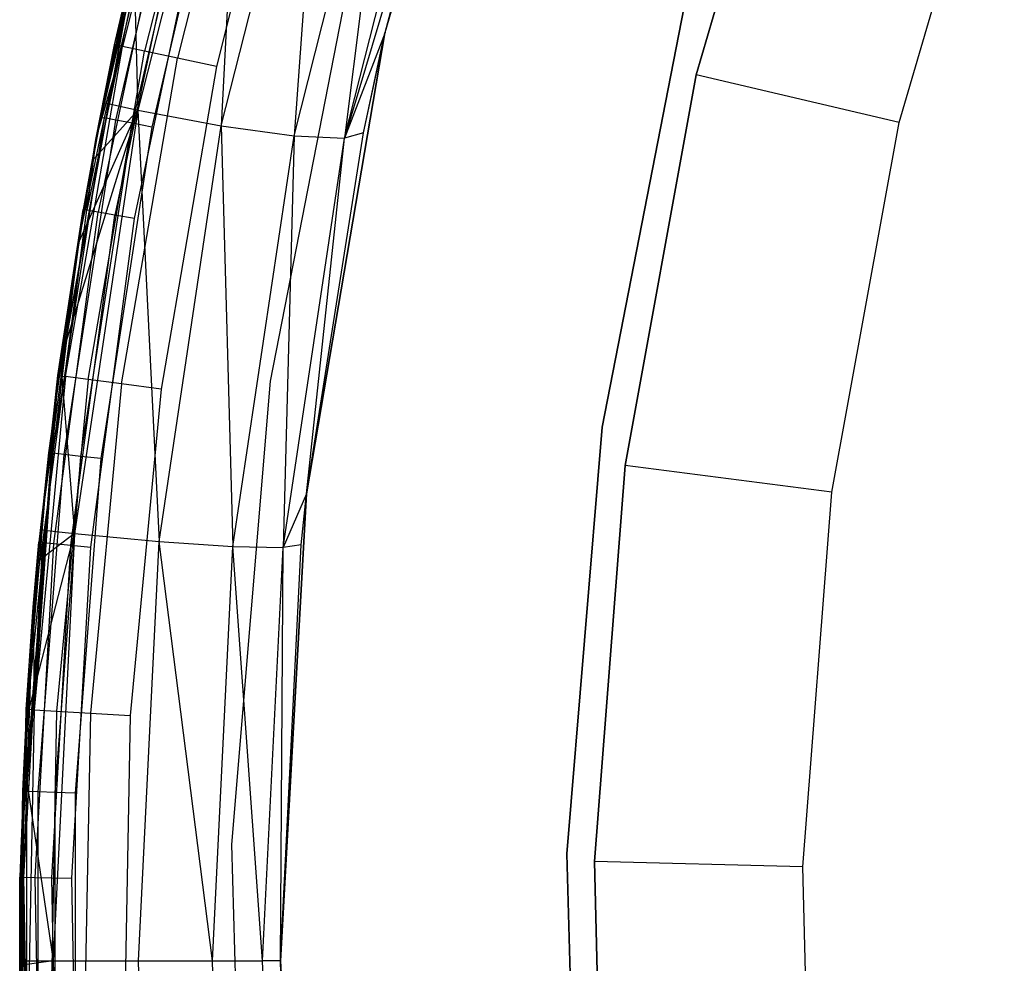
# Model space of a CAD drawing. Extents: x -4.25 to 4.25, y -4.25 to 4.25.
# Tile 17 of 34: x -4.25 to -3.31, y 0 to 0.9. Entities that reach past the tile are written whole.
import ezdxf

# ---------------------------------------------------------------- set-up
doc = ezdxf.new("R2010")
doc.units = 0
doc.header["$LTSCALE"] = 2.54
doc.layers.get('0').update_dxf_attribs({"color": 13, "linetype": 'CONTINUOUS'})

# ---------------------------------------------------------------- blocks, each defined once
blk = doc.blocks.new('VIS_Z_O_ENIE_2_STL_2')
at = {"color": 0}
for p, q in [((-3.77553, 1.32112, -6), (-3.89971, 0.89008, -6)), ((-3.77553, 1.32112, -6), (-3.89971, 0.89008, -6)), ((-3.89965, 0.89037, -7.05827), (-3.77553, 1.32112, -6)), ((-3.89965, 0.89037, -7.05827), (-3.77553, 1.32112, -6)), ((-4.03554, 1.21398, -7.30052), (-4.13659, 0.81581, -7.24439)), ((-4.03554, 1.21398, -7.30052), (-4.13659, 0.81581, -7.24439)), ((-4.03554, 1.21398, -7.30052), (-4.05662, 0.80075, -7.2342)), ((-4.03554, 1.21398, -7.30052), (-4.05662, 0.80075, -7.2342)), ((-3.49461, 1.21561, -4.24569), (-3.60108, 0.84984, -4.24569)), ((-3.60108, 0.84984, -2.64569), (-3.49461, 1.21561, -2.64569)), ((-3.60108, 0.84984, -2.64569), (-3.49461, 1.21561, -2.64569)), ((-3.49461, 1.21561, -4.24569), (-3.60108, 0.84984, -4.24569)), ((-4.15894, 0.87853, -2.5), (-4.08058, 1.19055, -2.5)), ((-4.15894, 0.87853, -2.5), (-4.08058, 1.19055, -2.5)), ((-4.05662, 0.80075, -7.2342), (-3.95787, 1.19181, -7.28971)), ((-4.05662, 0.80075, -7.2342), (-3.95787, 1.19181, -7.28971)), ((-3.95787, 1.19181, -7.28971), (-3.9867, 0.79126, -7.1924)), ((-3.95787, 1.19181, -7.28971), (-3.9867, 0.79126, -7.1924)), ((-4.07328, 1.18841, -2.46173), (-4.15149, 0.87695, -2.46173)), ((-4.07328, 1.18841, -2.46173), (-4.15149, 0.87695, -2.46173)), ((-4.05247, 1.18234, -2.42929), (-4.13028, 0.87247, -2.42929)), ((-4.05247, 1.18234, -2.42929), (-4.13028, 0.87247, -2.42929)), ((-3.82153, 1.18148, -7.10362), (-3.93858, 0.78895, -7.12603)), ((-3.82153, 1.18148, -7.10362), (-3.93858, 0.78895, -7.12603)), ((-3.89965, 0.89037, -7.05827), (-3.82153, 1.18148, -7.10362)), ((-3.89965, 0.89037, -7.05827), (-3.82153, 1.18148, -7.10362)), ((-4.02132, 1.17326, -2.40761), (-4.09854, 0.86577, -2.40761)), ((-4.02132, 1.17326, -2.40761), (-4.09854, 0.86577, -2.40761)), ((-3.9867, 0.79126, -7.1924), (-3.8893, 1.17774, -7.24801)), ((-3.9867, 0.79126, -7.1924), (-3.8893, 1.17774, -7.24801)), ((-3.8893, 1.17774, -7.24801), (-3.93858, 0.78895, -7.12603)), ((-3.8893, 1.17774, -7.24801), (-3.93858, 0.78895, -7.12603)), ((-3.93858, 0.78895, -7.12603), (-3.84119, 1.17409, -7.18235)), ((-3.93858, 0.78895, -7.12603), (-3.84119, 1.17409, -7.18235)), ((-3.98459, 1.16254, -2.4), (-4.0611, 0.85786, -2.4)), ((-3.98459, 1.16254, -2.4), (-4.0611, 0.85786, -2.4)), ((-3.40643, 0.80391, -4.44569), (-3.30571, 1.1499, -4.44569)), ((-3.40643, 0.80391, -4.44569), (-3.30571, 1.1499, -4.44569)), ((-4.17226, 0.80916, -6.05), (-4.09808, 1.12617, -6.05)), ((-4.17226, 0.80916, -6.05), (-4.09808, 1.12617, -6.05)), ((-4.16852, 0.80844, -6.03087), (-4.09441, 1.12516, -6.03087)), ((-4.16852, 0.80844, -6.03087), (-4.09441, 1.12516, -6.03087)), ((-4.15788, 0.80637, -6.01464), (-4.08396, 1.12229, -6.01464)), ((-4.15788, 0.80637, -6.01464), (-4.08396, 1.12229, -6.01464)), ((-4.14196, 0.80329, -6.00381), (-4.06832, 1.11799, -6.00381)), ((-4.14196, 0.80329, -6.00381), (-4.06832, 1.11799, -6.00381)), ((-4.04986, 1.11292, -6), (-4.12317, 0.79964, -6)), ((-4.04986, 1.11292, -6), (-4.12317, 0.79964, -6)), ((-4.11902, 1.03435, -5.26913), (-4.18545, 0.71987, -5.26913)), ((-4.11902, 1.03435, -5.26913), (-4.18545, 0.71987, -5.26913)), ((-4.12271, 1.03528, -5.25), (-4.17711, 0.78761, -5.25)), ((-4.12271, 1.03528, -5.25), (-4.17711, 0.78761, -5.25)), ((-4.11902, 1.03435, -5.26913), (-4.17711, 0.78761, -5.25)), ((-4.11902, 1.03435, -5.26913), (-4.17711, 0.78761, -5.25)), ((-4.10851, 1.03171, -5.28536), (-4.17477, 0.71803, -5.28536)), ((-4.10851, 1.03171, -5.28536), (-4.17477, 0.71803, -5.28536)), ((-4.15894, 0.87853, -2.5), (-4.12271, 1.03528, -5.25)), ((-4.15894, 0.87853, -2.5), (-4.12271, 1.03528, -5.25)), ((-4.09278, 1.02776, -5.29619), (-4.15878, 0.71528, -5.29619)), ((-4.09278, 1.02776, -5.29619), (-4.15878, 0.71528, -5.29619)), ((-4.13993, 0.71204, -5.3), (-4.07422, 1.0231, -5.3)), ((-4.13993, 0.71204, -5.3), (-4.07422, 1.0231, -5.3)), ((-3.92438, 0.99379, -5.3), (-4.00989, 0.55604, -5.3)), ((-3.92438, 0.99379, -2.6), (-4.00989, 0.55604, -2.6)), ((-3.92438, 0.99379, -5.3), (-4.00989, 0.55604, -5.3)), ((-3.92438, 0.99379, -2.6), (-4.00989, 0.55604, -2.6)), ((-4.21482, 0.54569, -6), (-4.13637, 0.97617, -6)), ((-4.13637, 0.97617, -5.3), (-4.21482, 0.54569, -5.3)), ((-4.21482, 0.54569, -6), (-4.13637, 0.97617, -6)), ((-4.13637, 0.97617, -5.3), (-4.21482, 0.54569, -5.3)), ((-4.17226, 0.80916, -6.05), (-4.14058, 0.95818, -7.25496)), ((-4.17226, 0.80916, -6.05), (-4.14058, 0.95818, -7.25496)), ((-4.14058, 0.95818, -7.25496), (-4.16953, 0.82311, -7.23874)), ((-4.14058, 0.95818, -7.25496), (-4.16953, 0.82311, -7.23874)), ((-4.14058, 0.95818, -7.25496), (-4.13659, 0.81581, -7.24439)), ((-4.14058, 0.95818, -7.25496), (-4.13659, 0.81581, -7.24439)), ((-3.61269, 0.91486, -6), (-3.6914, 0.51188, -6)), ((-3.6914, 0.51188, -5.3), (-3.61269, 0.91486, -5.3)), ((-3.6914, 0.51188, -5.3), (-3.61269, 0.91486, -5.3)), ((-3.61269, 0.91486, -6), (-3.6914, 0.51188, -6)), ((-3.89971, 0.89008, -6), (-3.97485, 0.44786, -6)), ((-3.89971, 0.89008, -6), (-3.97485, 0.44786, -6)), ((-3.97484, 0.44796, -7.01461), (-3.89971, 0.89008, -6)), ((-3.97484, 0.44796, -7.01461), (-3.89971, 0.89008, -6)), ((-3.89965, 0.89037, -7.05827), (-3.93858, 0.78895, -7.12603)), ((-3.89965, 0.89037, -7.05827), (-3.93858, 0.78895, -7.12603)), ((-3.92036, 0.7942, -7.04624), (-3.89965, 0.89037, -7.05827)), ((-3.92036, 0.7942, -7.04624), (-3.89965, 0.89037, -7.05827)), ((-3.92036, 0.7942, -7.04624), (-3.89971, 0.89008, -6)), ((-3.92036, 0.7942, -7.04624), (-3.89971, 0.89008, -6)), ((-3.89965, 0.89037, -7.05827), (-3.89971, 0.89008, -6)), ((-3.89965, 0.89037, -7.05827), (-3.89971, 0.89008, -6)), ((-4.17711, 0.78761, -2.5), (-4.15894, 0.87853, -2.5)), ((-4.15894, 0.87853, -2.5), (-4.17711, 0.78761, -5.25)), ((-4.15894, 0.87853, -2.5), (-4.17711, 0.78761, -5.25)), ((-4.17711, 0.78761, -2.5), (-4.15894, 0.87853, -2.5)), ((-4.15149, 0.87695, -2.46173), (-4.15894, 0.87853, -2.5)), ((-4.15149, 0.87695, -2.46173), (-4.15894, 0.87853, -2.5)), ((-4.20592, 0.56047, -2.46173), (-4.15149, 0.87695, -2.46173)), ((-4.20592, 0.56047, -2.46173), (-4.15149, 0.87695, -2.46173)), ((-4.18443, 0.55761, -2.42929), (-4.13028, 0.87247, -2.42929)), ((-4.18443, 0.55761, -2.42929), (-4.13028, 0.87247, -2.42929)), ((-4.17711, 0.78761, -2.5), (-4.15149, 0.87695, -2.46173)), ((-4.17711, 0.78761, -2.5), (-4.15149, 0.87695, -2.46173)), ((-4.13028, 0.87247, -2.42929), (-4.15149, 0.87695, -2.46173)), ((-4.13028, 0.87247, -2.42929), (-4.15149, 0.87695, -2.46173)), ((-4.09854, 0.86577, -2.40761), (-4.13028, 0.87247, -2.42929)), ((-4.09854, 0.86577, -2.40761), (-4.13028, 0.87247, -2.42929)), ((-4.15228, 0.55332, -2.40761), (-4.09854, 0.86577, -2.40761)), ((-4.15228, 0.55332, -2.40761), (-4.09854, 0.86577, -2.40761)), ((-4.0611, 0.85786, -2.4), (-4.09854, 0.86577, -2.40761)), ((-4.0611, 0.85786, -2.4), (-4.09854, 0.86577, -2.40761)), ((-4.0611, 0.85786, -2.4), (-4.11434, 0.54827, -2.4)), ((-4.0611, 0.85786, -2.4), (-4.11434, 0.54827, -2.4)), ((-3.60108, 0.84984, -4.24569), (-3.66937, 0.47507, -4.24569)), ((-3.66937, 0.47507, -2.64569), (-3.60108, 0.84984, -2.64569)), ((-3.66937, 0.47507, -2.64569), (-3.60108, 0.84984, -2.64569)), ((-3.60108, 0.84984, -4.24569), (-3.66937, 0.47507, -4.24569)), ((-3.60108, 0.84984, -4.24569), (-3.60108, 0.84984, -2.64569)), ((-3.60108, 0.84984, -4.24569), (-3.60108, 0.84984, -2.64569)), ((-3.40643, 0.80391, -4.44569), (-3.60108, 0.84984, -4.24569)), ((-3.40643, 0.80391, -4.44569), (-3.60108, 0.84984, -4.24569)), ((-4.16953, 0.82311, -7.23874), (-4.18013, 0.76749, -7.23281)), ((-4.16953, 0.82311, -7.23874), (-4.18013, 0.76749, -7.23281)), ((-4.17226, 0.80916, -6.05), (-4.16953, 0.82311, -7.23874)), ((-4.17226, 0.80916, -6.05), (-4.16953, 0.82311, -7.23874)), ((-4.16953, 0.82311, -7.23874), (-4.13659, 0.81581, -7.24439)), ((-4.16953, 0.82311, -7.23874), (-4.13659, 0.81581, -7.24439)), ((-4.21082, 0.57577, -7.21561), (-4.13659, 0.81581, -7.24439)), ((-4.21082, 0.57577, -7.21561), (-4.13659, 0.81581, -7.24439)), ((-4.13659, 0.81581, -7.24439), (-4.19757, 0.40986, -7.21052)), ((-4.13659, 0.81581, -7.24439), (-4.19757, 0.40986, -7.21052)), ((-4.194, 0.68763, -7.22503), (-4.13659, 0.81581, -7.24439)), ((-4.194, 0.68763, -7.22503), (-4.13659, 0.81581, -7.24439)), ((-4.13659, 0.81581, -7.24439), (-4.18013, 0.76749, -7.23281)), ((-4.13659, 0.81581, -7.24439), (-4.18013, 0.76749, -7.23281)), ((-4.13659, 0.81581, -7.24439), (-4.11618, 0.40225, -7.20071)), ((-4.13659, 0.81581, -7.24439), (-4.11618, 0.40225, -7.20071)), ((-4.13659, 0.81581, -7.24439), (-4.05662, 0.80075, -7.2342)), ((-4.13659, 0.81581, -7.24439), (-4.05662, 0.80075, -7.2342)), ((-4.21818, 0.48697, -6.03087), (-4.16852, 0.80844, -6.03087)), ((-4.21818, 0.48697, -6.03087), (-4.16852, 0.80844, -6.03087)), ((-4.20741, 0.48573, -6.01464), (-4.15788, 0.80637, -6.01464)), ((-4.20741, 0.48573, -6.01464), (-4.15788, 0.80637, -6.01464)), ((-4.19401, 0.68757, -6.05), (-4.17226, 0.80916, -6.05)), ((-4.19401, 0.68757, -6.05), (-4.17226, 0.80916, -6.05)), ((-4.19401, 0.68757, -6.05), (-4.16852, 0.80844, -6.03087)), ((-4.19401, 0.68757, -6.05), (-4.16852, 0.80844, -6.03087)), ((-4.1913, 0.48386, -6.00381), (-4.14196, 0.80329, -6.00381)), ((-4.1913, 0.48386, -6.00381), (-4.14196, 0.80329, -6.00381)), ((-4.17226, 0.80916, -6.05), (-4.18013, 0.76749, -7.23281)), ((-4.17226, 0.80916, -6.05), (-4.18013, 0.76749, -7.23281)), ((-4.17226, 0.80916, -6.05), (-4.16852, 0.80844, -6.03087)), ((-4.17226, 0.80916, -6.05), (-4.16852, 0.80844, -6.03087)), ((-4.15788, 0.80637, -6.01464), (-4.16852, 0.80844, -6.03087)), ((-4.15788, 0.80637, -6.01464), (-4.16852, 0.80844, -6.03087)), ((-4.14196, 0.80329, -6.00381), (-4.15788, 0.80637, -6.01464)), ((-4.14196, 0.80329, -6.00381), (-4.15788, 0.80637, -6.01464)), ((-4.12317, 0.79964, -6), (-4.14196, 0.80329, -6.00381)), ((-4.12317, 0.79964, -6), (-4.14196, 0.80329, -6.00381)), ((-3.47103, 0.44939, -4.44569), (-3.40643, 0.80391, -4.44569)), ((-3.47103, 0.44939, -4.44569), (-3.40643, 0.80391, -4.44569)), ((-4.12317, 0.79964, -6), (-4.17229, 0.48167, -6)), ((-4.12317, 0.79964, -6), (-4.17229, 0.48167, -6)), ((-4.11618, 0.40225, -7.20071), (-4.05662, 0.80075, -7.2342)), ((-4.11618, 0.40225, -7.20071), (-4.05662, 0.80075, -7.2342)), ((-4.05662, 0.80075, -7.2342), (-4.04544, 0.39748, -7.15885)), ((-4.05662, 0.80075, -7.2342), (-4.04544, 0.39748, -7.15885)), ((-4.05662, 0.80075, -7.2342), (-3.9867, 0.79126, -7.1924)), ((-4.05662, 0.80075, -7.2342), (-3.9867, 0.79126, -7.1924)), ((-3.97484, 0.44796, -7.01461), (-3.92036, 0.7942, -7.04624)), ((-3.97484, 0.44796, -7.01461), (-3.92036, 0.7942, -7.04624)), ((-3.92036, 0.7942, -7.04624), (-3.93858, 0.78895, -7.12603)), ((-3.92036, 0.7942, -7.04624), (-3.93858, 0.78895, -7.12603)), ((-4.21347, 0.56148, -2.5), (-4.17711, 0.78761, -2.5)), ((-4.21347, 0.56148, -2.5), (-4.17711, 0.78761, -2.5)), ((-4.20592, 0.56047, -2.46173), (-4.17711, 0.78761, -2.5)), ((-4.20592, 0.56047, -2.46173), (-4.17711, 0.78761, -2.5)), ((-4.17711, 0.78761, -2.5), (-4.1892, 0.72052, -5.25)), ((-4.17711, 0.78761, -2.5), (-4.1892, 0.72052, -5.25)), ((-4.17711, 0.78761, -5.25), (-4.1892, 0.72052, -5.25)), ((-4.17711, 0.78761, -5.25), (-4.1892, 0.72052, -5.25)), ((-4.17711, 0.78761, -5.25), (-4.18545, 0.71987, -5.26913)), ((-4.17711, 0.78761, -5.25), (-4.18545, 0.71987, -5.26913)), ((-4.17711, 0.78761, -2.5), (-4.17711, 0.78761, -5.25)), ((-4.17711, 0.78761, -2.5), (-4.17711, 0.78761, -5.25)), ((-4.04544, 0.39748, -7.15885), (-3.9867, 0.79126, -7.1924)), ((-4.04544, 0.39748, -7.15885), (-3.9867, 0.79126, -7.1924)), ((-3.9867, 0.79126, -7.1924), (-3.99735, 0.39636, -7.09203)), ((-3.9867, 0.79126, -7.1924), (-3.99735, 0.39636, -7.09203)), ((-3.99735, 0.39636, -7.09203), (-3.93858, 0.78895, -7.12603)), ((-3.99735, 0.39636, -7.09203), (-3.93858, 0.78895, -7.12603)), ((-3.9867, 0.79126, -7.1924), (-3.93858, 0.78895, -7.12603)), ((-3.9867, 0.79126, -7.1924), (-3.93858, 0.78895, -7.12603)), ((-3.97484, 0.44796, -7.01461), (-3.93858, 0.78895, -7.12603)), ((-3.97484, 0.44796, -7.01461), (-3.93858, 0.78895, -7.12603)), ((-4.19401, 0.68757, -6.05), (-4.18013, 0.76749, -7.23281)), ((-4.19401, 0.68757, -6.05), (-4.18013, 0.76749, -7.23281)), ((-4.18013, 0.76749, -7.23281), (-4.194, 0.68763, -7.22503)), ((-4.18013, 0.76749, -7.23281), (-4.194, 0.68763, -7.22503)), ((-4.1892, 0.72052, -5.25), (-4.2317, 0.40163, -5.25)), ((-4.1892, 0.72052, -5.25), (-4.2317, 0.40163, -5.25)), ((-4.22791, 0.40127, -5.26913), (-4.18545, 0.71987, -5.26913)), ((-4.22791, 0.40127, -5.26913), (-4.18545, 0.71987, -5.26913)), ((-4.21712, 0.40025, -5.28536), (-4.17477, 0.71803, -5.28536)), ((-4.21712, 0.40025, -5.28536), (-4.17477, 0.71803, -5.28536)), ((-4.21347, 0.56148, -2.5), (-4.1892, 0.72052, -5.25)), ((-4.21347, 0.56148, -2.5), (-4.1892, 0.72052, -5.25)), ((-4.18545, 0.71987, -5.26913), (-4.1892, 0.72052, -5.25)), ((-4.18545, 0.71987, -5.26913), (-4.1892, 0.72052, -5.25)), ((-4.17477, 0.71803, -5.28536), (-4.18545, 0.71987, -5.26913)), ((-4.17477, 0.71803, -5.28536), (-4.18545, 0.71987, -5.26913)), ((-4.15878, 0.71528, -5.29619), (-4.17477, 0.71803, -5.28536)), ((-4.15878, 0.71528, -5.29619), (-4.17477, 0.71803, -5.28536)), ((-4.20097, 0.39871, -5.29619), (-4.15878, 0.71528, -5.29619)), ((-4.20097, 0.39871, -5.29619), (-4.15878, 0.71528, -5.29619)), ((-4.18192, 0.3969, -5.3), (-4.13993, 0.71204, -5.3)), ((-4.18192, 0.3969, -5.3), (-4.13993, 0.71204, -5.3)), ((-4.13993, 0.71204, -5.3), (-4.15878, 0.71528, -5.29619)), ((-4.13993, 0.71204, -5.3), (-4.15878, 0.71528, -5.29619)), ((-4.22196, 0.4874, -6.05), (-4.19401, 0.68757, -6.05)), ((-4.22196, 0.4874, -6.05), (-4.19401, 0.68757, -6.05)), ((-4.19401, 0.68757, -6.05), (-4.21818, 0.48697, -6.03087)), ((-4.19401, 0.68757, -6.05), (-4.21818, 0.48697, -6.03087)), ((-4.194, 0.68763, -7.22503), (-4.21082, 0.57577, -7.21561)), ((-4.194, 0.68763, -7.22503), (-4.21082, 0.57577, -7.21561)), ((-4.21082, 0.57577, -7.21561), (-4.19401, 0.68757, -6.05)), ((-4.21082, 0.57577, -7.21561), (-4.19401, 0.68757, -6.05)), ((-4.19401, 0.68757, -6.05), (-4.194, 0.68763, -7.22503)), ((-4.19401, 0.68757, -6.05), (-4.194, 0.68763, -7.22503)), ((-4.21082, 0.57577, -7.21561), (-4.22985, 0.41341, -7.20495)), ((-4.21082, 0.57577, -7.21561), (-4.22985, 0.41341, -7.20495)), ((-4.21082, 0.57577, -7.21561), (-4.22196, 0.4874, -6.05)), ((-4.21082, 0.57577, -7.21561), (-4.22196, 0.4874, -6.05)), ((-4.21082, 0.57577, -7.21561), (-4.19757, 0.40986, -7.21052)), ((-4.21082, 0.57577, -7.21561), (-4.19757, 0.40986, -7.21052)), ((-4.23716, 0.33915, -2.5), (-4.21347, 0.56148, -2.5)), ((-4.23716, 0.33915, -2.5), (-4.21347, 0.56148, -2.5)), ((-4.21347, 0.56148, -2.5), (-4.23626, 0.24078, -2.46173)), ((-4.21347, 0.56148, -2.5), (-4.23626, 0.24078, -2.46173)), ((-4.20592, 0.56047, -2.46173), (-4.23626, 0.24078, -2.46173)), ((-4.20592, 0.56047, -2.46173), (-4.23626, 0.24078, -2.46173)), ((-4.21347, 0.56148, -2.5), (-4.2317, 0.40163, -5.25)), ((-4.21347, 0.56148, -2.5), (-4.2317, 0.40163, -5.25)), ((-4.18443, 0.55761, -2.42929), (-4.21462, 0.23955, -2.42929)), ((-4.18443, 0.55761, -2.42929), (-4.21462, 0.23955, -2.42929)), ((-4.21347, 0.56148, -2.5), (-4.20592, 0.56047, -2.46173)), ((-4.21347, 0.56148, -2.5), (-4.20592, 0.56047, -2.46173)), ((-4.18443, 0.55761, -2.42929), (-4.20592, 0.56047, -2.46173)), ((-4.18443, 0.55761, -2.42929), (-4.20592, 0.56047, -2.46173)), ((-4.15228, 0.55332, -2.40761), (-4.18443, 0.55761, -2.42929)), ((-4.15228, 0.55332, -2.40761), (-4.18443, 0.55761, -2.42929)), ((-4.15228, 0.55332, -2.40761), (-4.18223, 0.2377, -2.40761)), ((-4.15228, 0.55332, -2.40761), (-4.18223, 0.2377, -2.40761)), ((-4.11434, 0.54827, -2.4), (-4.15228, 0.55332, -2.40761)), ((-4.11434, 0.54827, -2.4), (-4.15228, 0.55332, -2.40761)), ((-4.11434, 0.54827, -2.4), (-4.14402, 0.23553, -2.4)), ((-4.11434, 0.54827, -2.4), (-4.14402, 0.23553, -2.4)), ((-4.00989, 0.55604, -5.3), (-4.04672, 0.11155, -5.3)), ((-4.00989, 0.55604, -2.6), (-4.04672, 0.11155, -2.6)), ((-4.00989, 0.55604, -5.3), (-4.04672, 0.11155, -5.3)), ((-4.00989, 0.55604, -2.6), (-4.04672, 0.11155, -2.6)), ((-4.00989, 0.55604, -2.6), (-4.00989, 0.55604, -5.3)), ((-4.00989, 0.55604, -2.6), (-4.00989, 0.55604, -5.3)), ((-4.24859, 0.10943, -6), (-4.21482, 0.54569, -6)), ((-4.21482, 0.54569, -5.3), (-4.24859, 0.10943, -5.3)), ((-4.24859, 0.10943, -6), (-4.21482, 0.54569, -6)), ((-4.21482, 0.54569, -5.3), (-4.24859, 0.10943, -5.3)), ((-4.21482, 0.54569, -6), (-4.21482, 0.54569, -5.3)), ((-4.21482, 0.54569, -6), (-4.21482, 0.54569, -5.3)), ((-3.6914, 0.51188, -6), (-3.72531, 0.10269, -6)), ((-3.72531, 0.10269, -5.3), (-3.6914, 0.51188, -5.3)), ((-3.72531, 0.10269, -5.3), (-3.6914, 0.51188, -5.3)), ((-3.6914, 0.51188, -6), (-3.72531, 0.10269, -6)), ((-3.6914, 0.51188, -5.3), (-3.6914, 0.51188, -6)), ((-3.6914, 0.51188, -5.3), (-3.6914, 0.51188, -6)), ((-4.24377, 0.23009, -6.05), (-4.22196, 0.4874, -6.05)), ((-4.24377, 0.23009, -6.05), (-4.22196, 0.4874, -6.05)), ((-4.21818, 0.48697, -6.03087), (-4.24377, 0.23009, -6.05)), ((-4.21818, 0.48697, -6.03087), (-4.24377, 0.23009, -6.05)), ((-4.24308, 0.16264, -6.03087), (-4.21818, 0.48697, -6.03087)), ((-4.24308, 0.16264, -6.03087), (-4.21818, 0.48697, -6.03087)), ((-4.2327, 0.38314, -7.20335), (-4.22196, 0.4874, -6.05)), ((-4.2327, 0.38314, -7.20335), (-4.22196, 0.4874, -6.05)), ((-4.23225, 0.16223, -6.01464), (-4.20741, 0.48573, -6.01464)), ((-4.23225, 0.16223, -6.01464), (-4.20741, 0.48573, -6.01464)), ((-4.22985, 0.41341, -7.20495), (-4.22196, 0.4874, -6.05)), ((-4.22985, 0.41341, -7.20495), (-4.22196, 0.4874, -6.05)), ((-4.22196, 0.4874, -6.05), (-4.21818, 0.48697, -6.03087)), ((-4.22196, 0.4874, -6.05), (-4.21818, 0.48697, -6.03087)), ((-4.20741, 0.48573, -6.01464), (-4.21818, 0.48697, -6.03087)), ((-4.20741, 0.48573, -6.01464), (-4.21818, 0.48697, -6.03087)), ((-4.21604, 0.1616, -6.00381), (-4.1913, 0.48386, -6.00381)), ((-4.21604, 0.1616, -6.00381), (-4.1913, 0.48386, -6.00381)), ((-4.1913, 0.48386, -6.00381), (-4.20741, 0.48573, -6.01464)), ((-4.1913, 0.48386, -6.00381), (-4.20741, 0.48573, -6.01464)), ((-4.17229, 0.48167, -6), (-4.19692, 0.16087, -6)), ((-4.17229, 0.48167, -6), (-4.19692, 0.16087, -6)), ((-4.17229, 0.48167, -6), (-4.1913, 0.48386, -6.00381)), ((-4.17229, 0.48167, -6), (-4.1913, 0.48386, -6.00381)), ((-3.66937, 0.47507, -4.24569), (-3.69877, 0.09527, -4.24569)), ((-3.69877, 0.09527, -2.64569), (-3.66937, 0.47507, -2.64569)), ((-3.69877, 0.09527, -2.64569), (-3.66937, 0.47507, -2.64569)), ((-3.66937, 0.47507, -4.24569), (-3.69877, 0.09527, -4.24569)), ((-3.66937, 0.47507, -4.24569), (-3.66937, 0.47507, -2.64569)), ((-3.66937, 0.47507, -4.24569), (-3.66937, 0.47507, -2.64569)), ((-3.47103, 0.44939, -4.44569), (-3.66937, 0.47507, -4.24569)), ((-3.47103, 0.44939, -4.44569), (-3.66937, 0.47507, -4.24569)), ((-4, 0, -7), (-3.97485, 0.44786, -6)), ((-3.97485, 0.44786, -6), (-4, 0, -6)), ((-4, 0, -7), (-3.97485, 0.44786, -6)), ((-3.97485, 0.44786, -6), (-4, 0, -6)), ((-3.97484, 0.44796, -7.01461), (-3.99735, 0.39636, -7.09203)), ((-3.97484, 0.44796, -7.01461), (-3.99735, 0.39636, -7.09203)), ((-3.98004, 0.39908, -7.01159), (-3.97484, 0.44796, -7.01461)), ((-3.98004, 0.39908, -7.01159), (-3.97484, 0.44796, -7.01461)), ((-3.98004, 0.39908, -7.01159), (-3.97485, 0.44786, -6)), ((-3.98004, 0.39908, -7.01159), (-3.97485, 0.44786, -6)), ((-3.97485, 0.44786, -6), (-3.97484, 0.44796, -7.01461)), ((-3.97485, 0.44786, -6), (-3.97484, 0.44796, -7.01461)), ((-3.49884, 0.09012, -4.44569), (-3.47103, 0.44939, -4.44569)), ((-3.49884, 0.09012, -4.44569), (-3.47103, 0.44939, -4.44569)), ((-4.24377, 0.23011, -7.19714), (-4.19757, 0.40986, -7.21052)), ((-4.24377, 0.23011, -7.19714), (-4.19757, 0.40986, -7.21052)), ((-4.22985, 0.41341, -7.20495), (-4.2327, 0.38314, -7.20335)), ((-4.22985, 0.41341, -7.20495), (-4.2327, 0.38314, -7.20335)), ((-4.19757, 0.40986, -7.21052), (-4.2327, 0.38314, -7.20335)), ((-4.19757, 0.40986, -7.21052), (-4.2327, 0.38314, -7.20335)), ((-4.22985, 0.41341, -7.20495), (-4.19757, 0.40986, -7.21052)), ((-4.22985, 0.41341, -7.20495), (-4.19757, 0.40986, -7.21052)), ((-4.19757, 0.40986, -7.21052), (-4.21796, 0, -7.19919)), ((-4.19757, 0.40986, -7.21052), (-4.21796, 0, -7.19919)), ((-4.19757, 0.40986, -7.21052), (-4.11618, 0.40225, -7.20071)), ((-4.19757, 0.40986, -7.21052), (-4.11618, 0.40225, -7.20071)), ((-4.24615, 0.08037, -5.26913), (-4.22791, 0.40127, -5.26913)), ((-4.24615, 0.08037, -5.26913), (-4.22791, 0.40127, -5.26913)), ((-4.23716, 0.33915, -2.5), (-4.2317, 0.40163, -5.25)), ((-4.2317, 0.40163, -5.25), (-4.23716, 0.33915, -5.25)), ((-4.23716, 0.33915, -2.5), (-4.2317, 0.40163, -5.25)), ((-4.2317, 0.40163, -5.25), (-4.23716, 0.33915, -5.25)), ((-4.23716, 0.33915, -5.25), (-4.22791, 0.40127, -5.26913)), ((-4.23716, 0.33915, -5.25), (-4.22791, 0.40127, -5.26913)), ((-4.23531, 0.08016, -5.28536), (-4.21712, 0.40025, -5.28536)), ((-4.23531, 0.08016, -5.28536), (-4.21712, 0.40025, -5.28536)), ((-4.22791, 0.40127, -5.26913), (-4.2317, 0.40163, -5.25)), ((-4.22791, 0.40127, -5.26913), (-4.2317, 0.40163, -5.25)), ((-4.22791, 0.40127, -5.26913), (-4.21712, 0.40025, -5.28536)), ((-4.22791, 0.40127, -5.26913), (-4.21712, 0.40025, -5.28536)), ((-4.21909, 0.07986, -5.29619), (-4.20097, 0.39871, -5.29619)), ((-4.21909, 0.07986, -5.29619), (-4.20097, 0.39871, -5.29619)), ((-4.21712, 0.40025, -5.28536), (-4.20097, 0.39871, -5.29619)), ((-4.21712, 0.40025, -5.28536), (-4.20097, 0.39871, -5.29619)), ((-4.20097, 0.39871, -5.29619), (-4.18192, 0.3969, -5.3)), ((-4.20097, 0.39871, -5.29619), (-4.18192, 0.3969, -5.3)), ((-4.19996, 0.07949, -5.3), (-4.18192, 0.3969, -5.3)), ((-4.19996, 0.07949, -5.3), (-4.18192, 0.3969, -5.3)), ((-4.13609, 0, -7.18951), (-4.11618, 0.40225, -7.20071)), ((-4.13609, 0, -7.18951), (-4.11618, 0.40225, -7.20071)), ((-4.06508, 0, -7.14763), (-4.11618, 0.40225, -7.20071)), ((-4.11618, 0.40225, -7.20071), (-4.04544, 0.39748, -7.15885)), ((-4.11618, 0.40225, -7.20071), (-4.04544, 0.39748, -7.15885)), ((-4.06508, 0, -7.14763), (-4.11618, 0.40225, -7.20071)), ((-4.06508, 0, -7.14763), (-4.04544, 0.39748, -7.15885)), ((-4.06508, 0, -7.14763), (-4.04544, 0.39748, -7.15885)), ((-4.01699, 0, -7.08067), (-4.04544, 0.39748, -7.15885)), ((-4.04544, 0.39748, -7.15885), (-3.99735, 0.39636, -7.09203)), ((-4.04544, 0.39748, -7.15885), (-3.99735, 0.39636, -7.09203)), ((-4.01699, 0, -7.08067), (-4.04544, 0.39748, -7.15885)), ((-4, 0, -7), (-3.98004, 0.39908, -7.01159)), ((-4, 0, -7), (-3.98004, 0.39908, -7.01159)), ((-3.98004, 0.39908, -7.01159), (-3.99735, 0.39636, -7.09203)), ((-3.98004, 0.39908, -7.01159), (-3.99735, 0.39636, -7.09203)), ((-4.01699, 0, -7.08067), (-3.99735, 0.39636, -7.09203)), ((-4.01699, 0, -7.08067), (-3.99735, 0.39636, -7.09203)), ((-4, 0, -7), (-3.99735, 0.39636, -7.09203)), ((-4, 0, -7), (-3.99735, 0.39636, -7.09203)), ((-4.2327, 0.38314, -7.20335), (-4.24377, 0.23009, -6.05)), ((-4.2327, 0.38314, -7.20335), (-4.24377, 0.23009, -6.05)), ((-4.2327, 0.38314, -7.20335), (-4.24377, 0.23011, -7.19714)), ((-4.2327, 0.38314, -7.20335), (-4.24377, 0.23011, -7.19714)), ((-4.23716, 0.33915, -5.25), (-4.24995, 0.08044, -5.25)), ((-4.23716, 0.33915, -5.25), (-4.24995, 0.08044, -5.25)), ((-4.24615, 0.08037, -5.26913), (-4.23716, 0.33915, -5.25)), ((-4.24615, 0.08037, -5.26913), (-4.23716, 0.33915, -5.25)), ((-4.24386, 0.24121, -2.5), (-4.23716, 0.33915, -5.25)), ((-4.24386, 0.24121, -2.5), (-4.23716, 0.33915, -5.25)), ((-4.24386, 0.24121, -2.5), (-4.23716, 0.33915, -2.5)), ((-4.24386, 0.24121, -2.5), (-4.23716, 0.33915, -2.5)), ((-4.23716, 0.33915, -2.5), (-4.23716, 0.33915, -5.25)), ((-4.23716, 0.33915, -2.5), (-4.23716, 0.33915, -5.25)), ((-4.23716, 0.33915, -2.5), (-4.23626, 0.24078, -2.46173)), ((-4.23716, 0.33915, -2.5), (-4.23626, 0.24078, -2.46173)), ((-4.24995, -0.08044, -2.5), (-4.24386, 0.24121, -2.5)), ((-4.24386, 0.24121, -2.5), (-4.24995, 0.08044, -5.25)), ((-4.24386, 0.24121, -2.5), (-4.24995, 0.08044, -5.25)), ((-4.24995, -0.08044, -2.5), (-4.24386, 0.24121, -2.5)), ((-4.23626, 0.24078, -2.46173), (-4.24386, 0.24121, -2.5)), ((-4.23626, 0.24078, -2.46173), (-4.24386, 0.24121, -2.5)), ((-4.23626, 0.24078, -2.46173), (-4.24234, -0.0803, -2.46173)), ((-4.23626, 0.24078, -2.46173), (-4.24234, -0.0803, -2.46173)), ((-4.23626, 0.24078, -2.46173), (-4.21462, 0.23955, -2.42929)), ((-4.23626, 0.24078, -2.46173), (-4.21462, 0.23955, -2.42929)), ((-4.21462, 0.23955, -2.42929), (-4.22067, -0.07989, -2.42929)), ((-4.21462, 0.23955, -2.42929), (-4.22067, -0.07989, -2.42929)), ((-4.21462, 0.23955, -2.42929), (-4.18223, 0.2377, -2.40761)), ((-4.21462, 0.23955, -2.42929), (-4.18223, 0.2377, -2.40761)), ((-4.18223, 0.2377, -2.40761), (-4.18823, -0.07927, -2.40761)), ((-4.18223, 0.2377, -2.40761), (-4.18823, -0.07927, -2.40761)), ((-4.18223, 0.2377, -2.40761), (-4.14402, 0.23553, -2.4)), ((-4.18223, 0.2377, -2.40761), (-4.14402, 0.23553, -2.4)), ((-4.24688, 0.16279, -6.05), (-4.24377, 0.23009, -6.05)), ((-4.24688, 0.16279, -6.05), (-4.24377, 0.23009, -6.05)), ((-4.24377, 0.23011, -7.19714), (-4.24576, 0.18968, -7.19602)), ((-4.24377, 0.23011, -7.19714), (-4.24576, 0.18968, -7.19602)), ((-4.24377, 0.23009, -6.05), (-4.24576, 0.18968, -7.19602)), ((-4.24377, 0.23009, -6.05), (-4.24576, 0.18968, -7.19602)), ((-4.24377, 0.23011, -7.19714), (-4.24377, 0.23009, -6.05)), ((-4.24377, 0.23011, -7.19714), (-4.24377, 0.23009, -6.05)), ((-4.24377, 0.23009, -6.05), (-4.24308, 0.16264, -6.03087)), ((-4.24377, 0.23009, -6.05), (-4.24308, 0.16264, -6.03087)), ((-4.14402, 0.23553, -2.4), (-4.14997, -0.07855, -2.4)), ((-4.14402, 0.23553, -2.4), (-4.14997, -0.07855, -2.4)), ((-4.24576, 0.18968, -7.19602), (-4.25, 0, -7.19365)), ((-4.24576, 0.18968, -7.19602), (-4.25, 0, -7.19365)), ((-4.24576, 0.18968, -7.19602), (-4.24688, 0.16279, -6.05)), ((-4.24576, 0.18968, -7.19602), (-4.24688, 0.16279, -6.05)), ((-4.24576, 0.18968, -7.19602), (-4.21796, 0, -7.19919)), ((-4.24576, 0.18968, -7.19602), (-4.21796, 0, -7.19919)), ((-4.25, 0, -7.19365), (-4.24688, 0.16279, -6.05)), ((-4.25, 0, -7.19365), (-4.24688, 0.16279, -6.05)), ((-4.24688, -0.16279, -6.05), (-4.24688, 0.16279, -6.05)), ((-4.24688, 0.16279, -6.05), (-4.24308, 0.16264, -6.03087)), ((-4.24688, -0.16279, -6.05), (-4.24688, 0.16279, -6.05)), ((-4.24688, 0.16279, -6.05), (-4.24308, 0.16264, -6.03087)), ((-4.24308, -0.16264, -6.03087), (-4.24308, 0.16264, -6.03087)), ((-4.23225, 0.16223, -6.01464), (-4.24308, 0.16264, -6.03087)), ((-4.24308, -0.16264, -6.03087), (-4.24308, 0.16264, -6.03087)), ((-4.23225, 0.16223, -6.01464), (-4.24308, 0.16264, -6.03087)), ((-4.23225, -0.16223, -6.01464), (-4.23225, 0.16223, -6.01464)), ((-4.21604, 0.1616, -6.00381), (-4.23225, 0.16223, -6.01464)), ((-4.23225, -0.16223, -6.01464), (-4.23225, 0.16223, -6.01464)), ((-4.21604, 0.1616, -6.00381), (-4.23225, 0.16223, -6.01464)), ((-4.21604, -0.1616, -6.00381), (-4.21604, 0.1616, -6.00381)), ((-4.19692, 0.16087, -6), (-4.21604, 0.1616, -6.00381)), ((-4.21604, -0.1616, -6.00381), (-4.21604, 0.1616, -6.00381)), ((-4.19692, 0.16087, -6), (-4.21604, 0.1616, -6.00381)), ((-4.19692, 0.16087, -6), (-4.19692, -0.16087, -6)), ((-4.19692, 0.16087, -6), (-4.19692, -0.16087, -6)), ((-4.23732, -0.328, -6), (-4.24859, 0.10943, -6)), ((-4.24859, 0.10943, -5.3), (-4.23732, -0.328, -5.3)), ((-4.24859, 0.10943, -6), (-4.24859, 0.10943, -5.3)), ((-4.23732, -0.328, -6), (-4.24859, 0.10943, -6)), ((-4.24859, 0.10943, -5.3), (-4.23732, -0.328, -5.3)), ((-4.24859, 0.10943, -6), (-4.24859, 0.10943, -5.3)), ((-4.04672, 0.11155, -5.3), (-4.03443, -0.3343, -5.3)), ((-4.04672, 0.11155, -2.6), (-4.04672, 0.11155, -5.3)), ((-4.04672, 0.11155, -2.6), (-4.04672, 0.11155, -5.3)), ((-4.04672, 0.11155, -2.6), (-4.03443, -0.3343, -2.6)), ((-4.04672, 0.11155, -5.3), (-4.03443, -0.3343, -5.3)), ((-4.04672, 0.11155, -2.6), (-4.03443, -0.3343, -2.6)), ((-3.72531, 0.10269, -6), (-3.714, -0.30775, -6)), ((-3.714, -0.30775, -5.3), (-3.72531, 0.10269, -5.3)), ((-3.72531, 0.10269, -5.3), (-3.72531, 0.10269, -6)), ((-3.72531, 0.10269, -5.3), (-3.72531, 0.10269, -6)), ((-3.714, -0.30775, -5.3), (-3.72531, 0.10269, -5.3)), ((-3.72531, 0.10269, -6), (-3.714, -0.30775, -6)), ((-3.69877, 0.09527, -4.24569), (-3.69877, 0.09527, -2.64569)), ((-3.69877, 0.09527, -4.24569), (-3.68896, -0.28555, -4.24569)), ((-3.68896, -0.28555, -2.64569), (-3.69877, 0.09527, -2.64569)), ((-3.69877, 0.09527, -4.24569), (-3.69877, 0.09527, -2.64569)), ((-3.68896, -0.28555, -2.64569), (-3.69877, 0.09527, -2.64569)), ((-3.49884, 0.09012, -4.44569), (-3.69877, 0.09527, -4.24569)), ((-3.69877, 0.09527, -4.24569), (-3.68896, -0.28555, -4.24569)), ((-3.49884, 0.09012, -4.44569), (-3.69877, 0.09527, -4.24569)), ((-3.48956, -0.27011, -4.44569), (-3.49884, 0.09012, -4.44569)), ((-3.48956, -0.27011, -4.44569), (-3.49884, 0.09012, -4.44569)), ((-4.24995, 0.08044, -5.25), (-4.24921, -0.11316, -5.25)), ((-4.24921, -0.11316, -2.5), (-4.24995, 0.08044, -5.25)), ((-4.24995, -0.08044, -2.5), (-4.24995, 0.08044, -5.25)), ((-4.24921, -0.11316, -2.5), (-4.24995, 0.08044, -5.25)), ((-4.24995, -0.08044, -2.5), (-4.24995, 0.08044, -5.25)), ((-4.24995, 0.08044, -5.25), (-4.24921, -0.11316, -5.25)), ((-4.24995, 0.08044, -5.25), (-4.24615, 0.08037, -5.26913)), ((-4.24995, 0.08044, -5.25), (-4.24615, 0.08037, -5.26913)), ((-4.24921, -0.11316, -5.25), (-4.24615, 0.08037, -5.26913)), ((-4.24921, -0.11316, -5.25), (-4.24615, 0.08037, -5.26913)), ((-4.24615, 0.08037, -5.26913), (-4.23531, 0.08016, -5.28536)), ((-4.24006, -0.24099, -5.26913), (-4.24615, 0.08037, -5.26913)), ((-4.24615, 0.08037, -5.26913), (-4.23531, 0.08016, -5.28536)), ((-4.24006, -0.24099, -5.26913), (-4.24615, 0.08037, -5.26913)), ((-4.22924, -0.24038, -5.28536), (-4.23531, 0.08016, -5.28536)), ((-4.23531, 0.08016, -5.28536), (-4.21909, 0.07986, -5.29619)), ((-4.23531, 0.08016, -5.28536), (-4.21909, 0.07986, -5.29619)), ((-4.22924, -0.24038, -5.28536), (-4.23531, 0.08016, -5.28536)), ((-4.21305, -0.23946, -5.29619), (-4.21909, 0.07986, -5.29619)), ((-4.21909, 0.07986, -5.29619), (-4.19996, 0.07949, -5.3)), ((-4.21305, -0.23946, -5.29619), (-4.21909, 0.07986, -5.29619)), ((-4.21909, 0.07986, -5.29619), (-4.19996, 0.07949, -5.3)), ((-4.19394, -0.23837, -5.3), (-4.19996, 0.07949, -5.3)), ((-4.19394, -0.23837, -5.3), (-4.19996, 0.07949, -5.3)), ((-4.25, 0, -7.19365), (-4.21796, 0, -7.19919)), ((-4.21796, 0, -7.19919), (-4.25, -0.00449, -7.19365)), ((-4.25, 0, -7.19365), (-4.21796, 0, -7.19919)), ((-4.21796, 0, -7.19919), (-4.25, -0.00449, -7.19365)), ((-4.21796, 0, -7.19919), (-4.24604, -0.18338, -7.19587)), ((-4.21796, 0, -7.19919), (-4.24604, -0.18338, -7.19587)), ((-4.21796, 0, -7.19919), (-4.21108, -0.23832, -7.20301)), ((-4.21796, 0, -7.19919), (-4.13609, 0, -7.18951)), ((-4.21796, 0, -7.19919), (-4.21108, -0.23832, -7.20301)), ((-4.21796, 0, -7.19919), (-4.13609, 0, -7.18951)), ((-4.12937, -0.23388, -7.19329), (-4.13609, 0, -7.18951)), ((-4.13609, 0, -7.18951), (-4.06508, 0, -7.14763)), ((-4.13609, 0, -7.18951), (-4.06508, 0, -7.14763)), ((-4.12937, -0.23388, -7.19329), (-4.13609, 0, -7.18951)), ((-4.05845, -0.2311, -7.15142), (-4.06508, 0, -7.14763)), ((-4.06508, 0, -7.14763), (-4.01699, 0, -7.08067)), ((-4.06508, 0, -7.14763), (-4.01699, 0, -7.08067)), ((-4.05845, -0.2311, -7.15142), (-4.06508, 0, -7.14763)), ((-4, 0, -7), (-4.01699, 0, -7.08067)), ((-4.01036, -0.23046, -7.08451), (-4.01699, 0, -7.08067)), ((-4, 0, -7), (-4.01699, 0, -7.08067)), ((-4.01036, -0.23046, -7.08451), (-4.01699, 0, -7.08067)), ((-3.99326, -0.23206, -7.00391), (-4, 0, -6)), ((-4, 0, -6), (-3.97485, -0.44786, -6)), ((-3.99326, -0.23206, -7.00391), (-4, 0, -6)), ((-3.99326, -0.23206, -7.00391), (-4, 0, -7)), ((-4, 0, -7), (-4, 0, -6)), ((-4, 0, -7), (-4, 0, -6)), ((-4, 0, -6), (-3.97485, -0.44786, -6)), ((-3.99326, -0.23206, -7.00391), (-4, 0, -7)), ((-4.25, 0, -7.19365), (-4.25, -0.00449, -7.19365)), ((-4.25, 0, -7.19365), (-4.25, -0.00449, -7.19365))]:
    blk.add_line(p, q, dxfattribs=at)

msp = doc.modelspace()

# ---------------------------------------------------------------- block references
at = {"color": 0}
msp.add_blockref('VIS_Z_O_ENIE_2_STL_2', (0, 0), dxfattribs=at)

doc.saveas('drawing.dxf')
